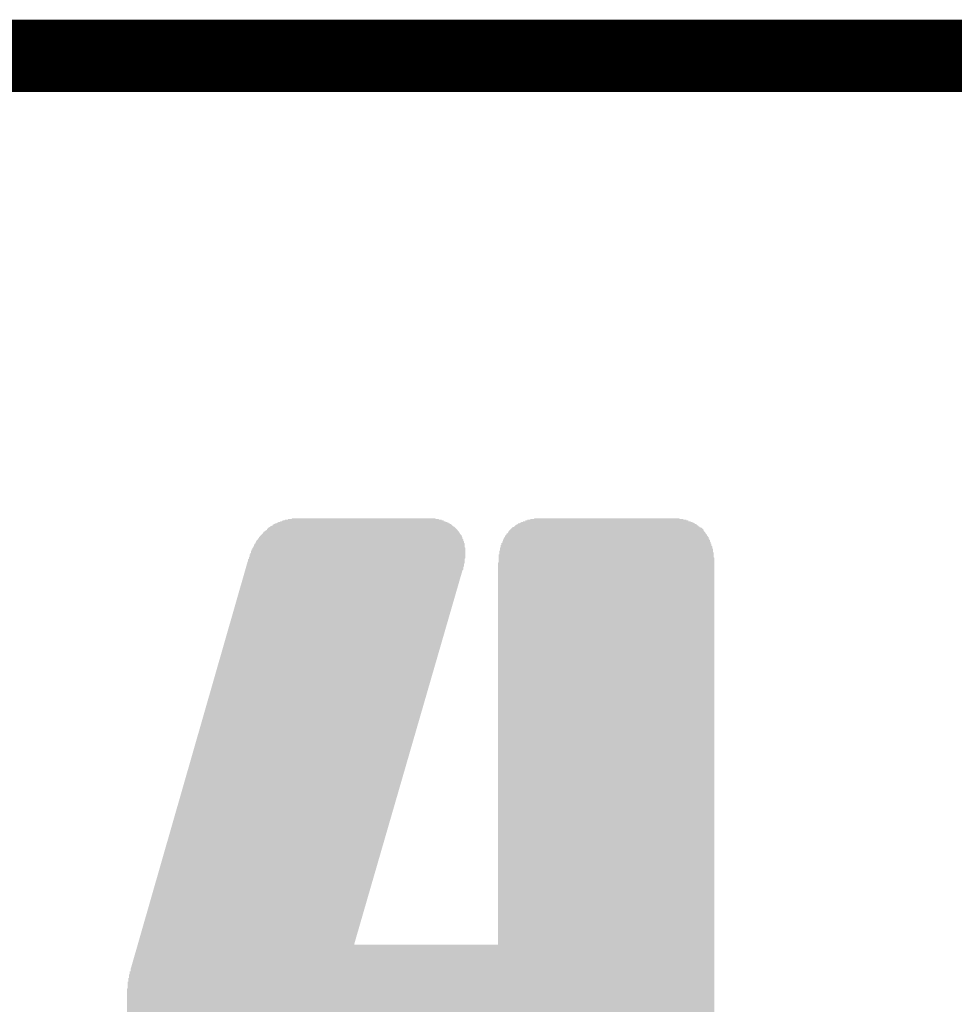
# Model space of a CAD drawing. Extents: x -9 to 122, y -9 to 65.
# Tile 153 of 256: x 51.67 to 54.96, y 61.16 to 64.63. Entities that reach past the tile are written whole.
import ezdxf

# ---------------------------------------------------------------- set-up
doc = ezdxf.new("R2010")
doc.units = 0
doc.layers.add('CLICKER_4_FOR_R7FA4M2A_V100_GKO', color=14, linetype='CONTINUOUS')
doc.layers.add('CLICKER_4_FOR_R7FA4M2A_V100_GTO', color=12, linetype='CONTINUOUS')

msp = doc.modelspace()

# ---------------------------------------------------------------- linework, layer by layer
at = {"layer": 'CLICKER_4_FOR_R7FA4M2A_V100_GKO', "const_width": 0.254}
msp.add_lwpolyline([(-4.83108, 64.50076), (117.96014, 64.50076)], dxfattribs=at)
at = {"layer": 'CLICKER_4_FOR_R7FA4M2A_V100_GTO'}
for points in [[(52.631346, 62.870086), (52.633878, 62.872614), (53.13934, 62.870086), (53.136806, 62.872614)], [(52.633878, 62.872614), (52.633886, 62.87262), (53.136806, 62.872614), (52.633886, 62.87262)], [(53.484786, 62.870086), (53.487318, 62.872614), (53.99786, 62.870086), (53.995326, 62.872614)], [(53.487318, 62.872614), (53.487326, 62.87262), (53.995326, 62.872614), (53.95976, 62.87262)], [(52.544986, 62.834526), (52.550064, 62.839602), (53.212992, 62.834526), (53.207916, 62.839602)], [(52.550064, 62.839602), (52.555132, 62.842138), (53.207916, 62.839602), (53.20538, 62.842138)], [(52.555132, 62.842138), (52.55514, 62.842142), (53.20538, 62.842138), (53.205374, 62.842142)], [(52.55514, 62.842142), (52.55768, 62.844678), (53.205374, 62.842142), (53.200304, 62.844678)], [(52.55768, 62.844678), (52.557684, 62.84468), (53.200304, 62.844678), (53.200302, 62.84468)], [(52.557684, 62.84468), (52.5653, 62.847236), (53.200302, 62.84468), (53.197746, 62.847236)], [(52.5653, 62.847236), (52.565314, 62.849766), (53.197746, 62.847236), (53.195216, 62.849766)], [(52.565314, 62.849766), (52.57037, 62.852294), (53.195216, 62.849766), (53.192686, 62.852294)], [(52.57037, 62.852294), (52.570382, 62.8523), (53.192686, 62.852294), (53.190146, 62.8523)], [(52.570382, 62.8523), (52.57545, 62.854834), (53.190146, 62.8523), (53.187606, 62.854834)], [(52.57545, 62.854834), (52.575464, 62.85484), (53.187606, 62.854834), (53.185082, 62.85484)], [(52.575464, 62.85484), (52.578006, 62.854846), (53.185082, 62.85484), (53.185082, 62.854846)], [(52.578006, 62.854846), (52.580522, 62.857358), (53.185082, 62.854846), (53.18506, 62.857358)], [(52.580522, 62.857358), (52.580546, 62.85738), (53.18506, 62.857358), (53.180002, 62.85738)], [(52.580546, 62.85738), (52.583086, 62.857386), (53.180002, 62.85738), (53.180002, 62.857386)], [(52.583086, 62.857386), (52.585602, 62.859898), (53.180002, 62.857386), (53.17998, 62.859898)], [(52.585602, 62.859898), (52.585626, 62.85992), (53.17998, 62.859898), (53.174906, 62.85992)], [(52.585626, 62.85992), (52.590706, 62.859926), (53.174906, 62.85992), (53.1749, 62.859926)], [(52.590706, 62.859926), (52.593238, 62.862454), (53.1749, 62.859926), (53.172366, 62.862454)], [(52.593238, 62.862454), (52.593246, 62.86246), (53.172366, 62.862454), (53.167302, 62.86246)], [(52.593246, 62.86246), (52.598326, 62.862466), (53.167302, 62.86246), (53.167302, 62.862466)], [(52.598326, 62.862466), (52.600842, 62.864978), (53.167302, 62.862466), (53.16728, 62.864978)], [(52.600842, 62.864978), (52.600866, 62.865), (53.16728, 62.864978), (53.159682, 62.865)], [(52.600866, 62.865), (52.605946, 62.865006), (53.159682, 62.865), (53.159682, 62.865006)], [(52.605946, 62.865006), (52.608462, 62.867518), (53.159682, 62.865006), (53.15966, 62.867518)], [(52.608462, 62.867518), (52.608486, 62.86754), (53.15966, 62.867518), (53.152046, 62.86754)], [(52.608486, 62.86754), (52.61864, 62.867562), (53.152046, 62.86754), (53.152024, 62.867562)], [(52.61864, 62.867562), (52.61866, 62.870074), (53.152024, 62.867562), (53.149506, 62.870074)], [(52.61866, 62.870074), (52.618662, 62.87008), (53.149506, 62.870074), (53.139346, 62.87008)], [(52.618662, 62.87008), (52.631346, 62.870086), (53.139346, 62.87008), (53.13934, 62.870086)], [(53.400956, 62.831974), (53.40858, 62.839596), (54.08168, 62.831974), (54.074062, 62.839596)], [(53.40858, 62.839596), (53.41112, 62.842136), (54.074062, 62.839596), (54.066456, 62.842136)], [(53.41112, 62.842136), (53.411126, 62.84214), (54.066456, 62.842136), (54.066456, 62.84214)], [(53.411126, 62.84214), (53.413666, 62.842146), (54.066456, 62.84214), (54.066456, 62.842146)], [(53.413666, 62.842146), (53.416178, 62.844658), (54.066456, 62.842146), (54.06644, 62.844658)], [(53.416178, 62.844658), (53.4162, 62.84468), (54.06644, 62.844658), (54.063922, 62.84468)], [(53.4162, 62.84468), (53.41872, 62.847198), (54.063922, 62.84468), (54.0639, 62.847198)], [(53.41872, 62.847198), (53.418742, 62.84722), (54.0639, 62.847198), (54.061366, 62.84722)], [(53.418742, 62.84722), (53.421278, 62.849754), (54.061366, 62.84722), (54.058826, 62.849754)], [(53.421278, 62.849754), (53.421286, 62.84976), (54.058826, 62.849754), (54.056302, 62.84976)], [(53.421286, 62.84976), (53.42636, 62.849782), (54.056302, 62.84976), (54.056302, 62.849782)], [(53.42636, 62.849782), (53.42638, 62.852278), (54.056302, 62.849782), (54.05628, 62.852278)], [(53.42638, 62.852278), (53.426382, 62.8523), (54.05628, 62.852278), (54.051222, 62.8523)], [(53.426382, 62.8523), (53.4289, 62.852322), (54.051222, 62.8523), (54.051222, 62.852322)], [(53.4289, 62.852322), (53.42892, 62.854818), (54.051222, 62.852322), (54.0512, 62.854818)], [(53.42892, 62.854818), (53.428922, 62.85484), (54.0512, 62.854818), (54.048666, 62.85484)], [(53.428922, 62.85484), (53.433986, 62.854846), (54.048666, 62.85484), (54.04866, 62.854846)], [(53.433986, 62.854846), (53.436518, 62.857374), (54.04866, 62.854846), (54.046126, 62.857374)], [(53.436518, 62.857374), (53.436526, 62.85738), (54.046126, 62.857374), (54.043586, 62.85738)], [(53.436526, 62.85738), (53.439066, 62.857386), (54.043586, 62.85738), (54.04358, 62.857386)], [(53.439066, 62.857386), (53.441598, 62.859914), (54.04358, 62.857386), (54.041046, 62.859914)], [(53.441598, 62.859914), (53.441606, 62.85992), (54.041046, 62.859914), (54.035982, 62.85992)], [(53.441606, 62.85992), (53.44668, 62.859942), (54.035982, 62.85992), (54.035982, 62.859942)], [(53.44668, 62.859942), (53.4467, 62.862438), (54.035982, 62.859942), (54.03596, 62.862438)], [(53.4467, 62.862438), (53.446702, 62.86246), (54.03596, 62.862438), (54.028362, 62.86246)], [(53.446702, 62.86246), (53.4543, 62.862482), (54.028362, 62.86246), (54.028362, 62.862482)], [(53.4543, 62.862482), (53.45432, 62.864978), (54.028362, 62.862482), (54.02834, 62.864978)], [(53.45432, 62.864978), (53.454322, 62.865), (54.02834, 62.864978), (54.020742, 62.865)], [(53.454322, 62.865), (53.46192, 62.865022), (54.020742, 62.865), (54.020742, 62.865022)], [(53.46192, 62.865022), (53.46194, 62.867518), (54.020742, 62.865022), (54.02072, 62.867518)], [(53.46194, 62.867518), (53.461942, 62.86754), (54.02072, 62.867518), (54.010582, 62.86754)], [(53.461942, 62.86754), (53.47208, 62.867562), (54.010582, 62.86754), (54.010582, 62.867562)], [(53.47208, 62.867562), (53.4721, 62.870058), (54.010582, 62.867562), (54.01056, 62.870058)], [(53.4721, 62.870058), (53.472102, 62.87008), (54.01056, 62.870058), (53.997866, 62.87008)], [(53.472102, 62.87008), (53.484786, 62.870086), (53.997866, 62.87008), (53.99786, 62.870086)], [(52.511966, 62.798966), (52.51449, 62.801494), (53.23585, 62.798966), (53.233326, 62.801494)], [(52.51449, 62.801494), (52.51703, 62.804036), (53.233326, 62.801494), (53.23332, 62.804036)], [(52.51703, 62.804036), (52.51704, 62.804046), (53.23332, 62.804036), (53.233316, 62.804046)], [(52.51704, 62.804046), (52.517062, 62.80658), (53.233316, 62.804046), (53.23205, 62.80658)], [(52.517062, 62.80658), (52.51958, 62.806602), (53.23205, 62.80658), (53.23204, 62.806602)], [(52.51958, 62.806602), (52.519584, 62.809116), (53.23204, 62.806602), (53.230782, 62.809116)], [(52.519584, 62.809116), (52.519586, 62.809126), (53.230782, 62.809116), (53.230782, 62.809126)], [(52.519586, 62.809126), (52.522112, 62.811654), (53.230782, 62.809126), (53.23078, 62.811654)], [(52.522112, 62.811654), (52.527196, 62.81674), (53.23078, 62.811654), (53.225702, 62.81674)], [(52.527196, 62.81674), (52.53227, 62.821816), (53.225702, 62.81674), (53.223162, 62.821816)], [(52.53227, 62.821816), (52.53228, 62.821826), (53.223162, 62.821816), (53.223154, 62.821826)], [(52.53228, 62.821826), (52.532292, 62.824354), (53.223154, 62.821826), (53.220626, 62.824354)], [(52.532292, 62.824354), (52.532294, 62.824366), (53.220626, 62.824354), (53.220626, 62.824366)], [(52.532294, 62.824366), (52.537312, 62.826878), (53.220626, 62.824366), (53.22062, 62.826878)], [(52.537312, 62.826878), (52.537356, 62.8269), (53.22062, 62.826878), (53.218094, 62.8269)], [(52.537356, 62.8269), (52.53736, 62.826902), (53.218094, 62.8269), (53.218094, 62.826902)], [(52.53736, 62.826902), (52.539904, 62.829442), (53.218094, 62.826902), (53.216816, 62.829442)], [(52.539904, 62.829442), (52.544944, 62.831976), (53.216816, 62.829442), (53.215542, 62.831976)], [(52.544944, 62.831976), (52.54498, 62.831994), (53.215542, 62.831976), (53.215524, 62.831994)], [(52.54498, 62.831994), (52.544986, 62.834526), (53.215524, 62.831994), (53.212992, 62.834526)], [(53.3781, 62.798966), (53.378104, 62.801478), (54.102012, 62.798966), (54.102, 62.801478)], [(53.378104, 62.8015), (53.378106, 62.801506), (54.099482, 62.8015), (54.099482, 62.801506)], [(53.378104, 62.801478), (53.378104, 62.8015), (54.102, 62.801478), (54.099482, 62.8015)], [(53.378106, 62.801506), (53.38064, 62.804046), (54.099482, 62.801506), (54.099472, 62.804046)], [(53.38064, 62.804046), (53.38066, 62.806558), (54.099472, 62.804046), (54.09946, 62.806558)], [(53.38066, 62.806558), (53.380662, 62.80658), (54.09946, 62.806558), (54.096942, 62.80658)], [(53.380662, 62.80658), (53.38318, 62.806602), (54.096942, 62.80658), (54.096942, 62.806602)], [(53.38318, 62.806602), (53.38319, 62.809114), (54.096942, 62.806602), (54.09692, 62.809114)], [(53.38319, 62.809114), (53.3832, 62.811654), (54.09692, 62.809114), (54.094386, 62.811654)], [(53.3832, 62.811654), (53.383202, 62.81166), (54.094386, 62.811654), (54.094386, 62.81166)], [(53.383202, 62.81166), (53.38572, 62.811682), (54.094386, 62.81166), (54.094386, 62.811682)], [(53.38572, 62.811682), (53.385724, 62.814194), (54.094386, 62.811682), (54.09438, 62.814194)], [(53.385724, 62.814194), (53.385726, 62.814206), (54.09438, 62.814194), (54.09437, 62.814206)], [(53.385726, 62.814206), (53.38826, 62.816746), (54.09437, 62.814206), (54.091832, 62.816746)], [(53.38826, 62.816746), (53.38828, 62.819274), (54.091832, 62.816746), (54.089306, 62.819274)], [(53.38828, 62.819274), (53.388282, 62.81928), (54.089306, 62.819274), (54.089306, 62.81928)], [(53.388282, 62.81928), (53.390806, 62.819286), (54.089306, 62.81928), (54.089306, 62.819286)], [(53.390806, 62.819286), (53.393316, 62.821798), (54.089306, 62.819286), (54.0893, 62.821798)], [(53.393316, 62.821798), (53.393338, 62.82182), (54.0893, 62.821798), (54.086782, 62.82182)], [(53.393338, 62.82182), (53.393342, 62.821824), (54.086782, 62.82182), (54.086782, 62.821824)], [(53.393342, 62.821824), (53.394606, 62.824354), (54.086782, 62.821824), (54.08676, 62.824354)], [(53.394606, 62.824354), (53.395882, 62.8269), (54.08676, 62.824354), (54.084218, 62.8269)], [(53.395882, 62.8269), (53.398416, 62.829434), (54.084218, 62.8269), (54.081686, 62.829434)], [(53.398416, 62.829434), (53.400956, 62.831974), (54.081686, 62.829434), (54.08168, 62.831974)], [(52.49418, 62.763422), (52.494184, 62.768474), (53.243478, 62.763422), (53.24348, 62.768474)], [(52.494184, 62.768474), (52.494186, 62.768486), (53.24348, 62.768474), (53.24347, 62.768486)], [(52.494186, 62.768486), (52.496708, 62.771014), (53.24347, 62.768486), (53.240946, 62.771014)], [(52.496708, 62.771014), (52.49672, 62.771026), (53.240946, 62.771014), (53.240946, 62.771026)], [(52.49672, 62.771026), (52.496742, 62.77356), (53.240946, 62.771026), (53.240946, 62.77356)], [(52.496742, 62.77356), (52.49926, 62.773582), (53.240946, 62.77356), (53.240946, 62.773582)], [(52.49926, 62.773582), (52.499266, 62.778646), (53.240946, 62.773582), (53.240944, 62.778646)], [(52.499266, 62.778646), (52.5018, 62.781186), (53.240944, 62.778646), (53.240942, 62.781186)], [(52.5018, 62.781186), (52.50182, 62.783714), (53.240942, 62.781186), (53.24094, 62.783714)], [(52.50182, 62.783714), (52.501822, 62.78372), (53.24094, 62.783714), (53.240936, 62.78372)], [(52.501822, 62.78372), (52.50434, 62.783742), (53.240936, 62.78372), (53.240914, 62.783742)], [(52.50434, 62.783742), (52.504344, 62.786254), (53.240914, 62.783742), (53.238406, 62.786254)], [(52.504344, 62.786254), (52.504346, 62.786266), (53.238406, 62.786254), (53.238406, 62.786266)], [(52.504346, 62.786266), (52.50688, 62.788806), (53.238406, 62.786266), (53.238404, 62.788806)], [(52.50688, 62.788806), (52.506884, 62.791334), (53.238404, 62.788806), (53.2384, 62.791334)], [(52.506884, 62.791334), (52.506886, 62.791346), (53.2384, 62.791334), (53.23839, 62.791346)], [(52.506886, 62.791346), (52.509408, 62.793874), (53.23839, 62.791346), (53.235866, 62.793874)], [(52.509408, 62.793874), (52.50942, 62.793886), (53.235866, 62.793874), (53.235866, 62.793886)], [(52.50942, 62.793886), (52.509442, 62.79642), (53.235866, 62.793886), (53.235864, 62.79642)], [(52.509442, 62.79642), (52.51196, 62.796442), (53.235864, 62.79642), (53.235864, 62.796442)], [(52.51196, 62.796442), (52.511964, 62.798954), (53.235864, 62.796442), (53.23586, 62.798954)], [(52.511964, 62.798954), (52.511966, 62.798966), (53.23586, 62.798954), (53.23585, 62.798966)], [(53.365404, 62.76594), (53.365406, 62.768486), (54.112182, 62.76594), (54.112176, 62.768486)], [(53.365406, 62.768486), (53.36794, 62.771026), (54.112176, 62.768486), (54.112168, 62.771026)], [(53.36794, 62.771026), (53.367946, 62.773554), (54.112168, 62.771026), (54.11216, 62.773554)], [(53.367946, 62.773554), (53.367954, 62.776094), (54.11216, 62.773554), (54.109626, 62.776094)], [(53.367954, 62.776094), (53.367962, 62.77864), (54.109626, 62.776094), (54.109624, 62.77864)], [(53.367962, 62.77864), (53.37048, 62.778662), (54.109624, 62.77864), (54.109624, 62.778662)], [(53.37048, 62.778662), (53.370494, 62.783698), (54.109624, 62.778662), (54.10962, 62.783698)], [(53.370494, 62.78372), (53.370502, 62.78626), (54.107102, 62.78372), (54.107092, 62.78626)], [(53.370494, 62.783698), (53.370494, 62.78372), (54.10962, 62.783698), (54.107102, 62.78372)], [(53.370502, 62.78626), (53.37302, 62.786282), (54.107092, 62.78626), (54.107092, 62.786282)], [(53.37302, 62.786282), (53.37303, 62.788794), (54.107092, 62.786282), (54.10708, 62.788794)], [(53.37303, 62.788794), (53.37304, 62.791334), (54.10708, 62.788794), (54.104546, 62.791334)], [(53.37304, 62.791334), (53.373042, 62.79134), (54.104546, 62.791334), (54.104546, 62.79134)], [(53.373042, 62.79134), (53.37556, 62.791362), (54.104546, 62.79134), (54.104546, 62.791362)], [(53.37556, 62.791362), (53.375564, 62.796398), (54.104546, 62.791362), (54.10454, 62.796398)], [(53.375564, 62.79642), (53.375566, 62.796426), (54.102022, 62.79642), (54.102022, 62.796426)], [(53.375564, 62.796398), (53.375564, 62.79642), (54.10454, 62.796398), (54.102022, 62.79642)], [(53.375566, 62.796426), (53.3781, 62.798966), (54.102022, 62.796426), (54.102012, 62.798966)], [(52.48148, 62.730386), (52.481482, 62.732914), (53.24095, 62.730386), (53.243474, 62.732914)], [(52.481482, 62.732914), (52.481486, 62.735466), (53.243474, 62.732914), (53.243474, 62.735466)], [(52.481486, 62.735466), (52.48402, 62.738006), (53.243474, 62.735466), (53.243474, 62.738006)], [(52.48402, 62.738006), (52.484042, 62.74562), (53.243474, 62.738006), (53.243476, 62.74562)], [(52.484042, 62.74562), (52.48656, 62.745642), (53.243476, 62.74562), (53.243476, 62.745642)], [(52.48656, 62.745642), (52.486582, 62.7507), (53.243476, 62.745642), (53.243476, 62.7507)], [(52.486582, 62.7507), (52.4891, 62.750722), (53.243476, 62.7507), (53.243476, 62.750722)], [(52.4891, 62.750722), (52.489122, 62.75832), (53.243476, 62.750722), (53.243478, 62.75832)], [(52.489122, 62.75832), (52.49164, 62.758342), (53.243478, 62.75832), (53.243478, 62.758342)], [(52.49164, 62.758342), (52.491662, 62.7634), (53.243478, 62.758342), (53.243478, 62.7634)], [(52.491662, 62.7634), (52.49418, 62.763422), (53.243478, 62.7634), (53.243478, 62.763422)], [(53.36032, 62.717686), (53.36033, 62.732914), (54.119778, 62.717686), (54.11978, 62.732914)], [(53.36033, 62.732914), (53.360332, 62.735454), (54.11978, 62.732914), (54.117246, 62.735454)], [(53.360332, 62.735454), (53.360342, 62.74562), (54.117246, 62.735454), (54.117244, 62.74562)], [(53.360342, 62.74562), (53.36286, 62.745642), (54.117244, 62.74562), (54.117244, 62.745642)], [(53.36286, 62.745642), (53.362872, 62.753218), (54.117244, 62.745642), (54.11724, 62.753218)], [(53.362872, 62.75324), (53.362882, 62.75832), (54.114722, 62.75324), (54.114714, 62.75832)], [(53.362872, 62.753218), (53.362872, 62.75324), (54.11724, 62.753218), (54.114722, 62.75324)], [(53.362882, 62.75832), (53.3654, 62.758342), (54.114714, 62.75832), (54.114714, 62.758342)], [(53.3654, 62.758342), (53.365404, 62.765918), (54.114714, 62.758342), (54.1147, 62.765918)], [(53.365404, 62.765918), (53.365404, 62.76594), (54.1147, 62.765918), (54.112182, 62.76594)], [(52.469108, 62.692274), (52.472018, 62.702418), (53.235854, 62.692274), (53.23586, 62.702418)], [(52.472018, 62.702418), (52.472024, 62.70244), (53.23586, 62.702418), (53.238378, 62.70244)], [(52.472024, 62.70244), (52.474938, 62.712594), (53.238378, 62.70244), (53.2384, 62.712594)], [(52.474938, 62.712594), (52.475668, 62.715134), (53.2384, 62.712594), (53.240934, 62.715134)], [(52.475668, 62.715134), (52.4764, 62.717682), (53.240934, 62.715134), (53.240934, 62.717682)], [(52.4764, 62.717682), (52.476422, 62.72022), (53.240934, 62.717682), (53.240936, 62.72022)], [(52.476422, 62.72022), (52.47894, 62.720242), (53.240936, 62.72022), (53.240936, 62.720242)], [(52.47894, 62.720242), (52.478946, 62.727846), (53.240936, 62.720242), (53.240938, 62.727846)], [(52.478946, 62.727846), (52.481468, 62.730374), (53.240938, 62.727846), (53.24094, 62.730374)], [(52.481468, 62.730374), (52.48148, 62.730386), (53.24094, 62.730374), (53.24095, 62.730386)], [(53.35778, 61.371502), (53.357786, 62.715146), (54.119776, 61.371502), (54.119778, 62.715146)], [(53.357786, 62.715146), (53.36032, 62.717686), (54.119778, 62.715146), (54.119778, 62.717686)], [(52.090784, 61.374018), (52.468378, 62.689736), (52.85232, 61.374018), (53.233318, 62.689736)], [(52.468378, 62.689736), (52.469108, 62.692274), (53.233318, 62.689736), (53.235854, 62.692274)], [(52.06746, 61.29274), (52.090056, 61.37148), (54.119776, 61.29274), (54.119776, 61.37148)], [(52.090056, 61.37148), (52.090784, 61.374018), (52.852342, 61.37148), (52.85232, 61.374018)], [(52.852342, 61.37148), (53.35778, 61.371502), (54.119776, 61.37148), (54.119776, 61.371502)], [(52.06238, 61.267362), (52.062402, 61.2775), (54.119776, 61.267362), (54.119776, 61.2775)], [(52.062402, 61.2775), (52.06492, 61.277522), (54.119776, 61.2775), (54.119776, 61.277522)], [(52.06492, 61.277522), (52.064922, 61.285122), (54.119776, 61.277522), (54.119776, 61.285122)], [(52.064922, 61.285122), (52.06746, 61.29274), (54.119776, 61.285122), (54.119776, 61.29274)], [(52.05476, 61.219086), (52.054782, 61.24194), (54.119776, 61.219086), (54.119776, 61.24194)], [(52.054782, 61.24194), (52.0573, 61.241962), (54.119776, 61.24194), (54.119776, 61.241962)], [(52.0573, 61.241962), (52.057322, 61.25464), (54.119776, 61.241962), (54.119776, 61.25464)], [(52.057322, 61.25464), (52.05984, 61.254662), (54.119776, 61.25464), (54.119776, 61.254662)], [(52.05984, 61.254662), (52.059862, 61.26734), (54.119776, 61.254662), (54.119776, 61.26734)], [(52.059862, 61.26734), (52.06238, 61.267362), (54.119776, 61.26734), (54.119776, 61.267362)], [(52.05222, 60.883806), (52.052226, 61.216546), (54.119774, 60.883806), (54.119776, 61.216546)], [(52.052226, 61.216546), (52.05476, 61.219086), (54.119776, 61.216546), (54.119776, 61.219086)]]:
    msp.add_solid(points, dxfattribs=at)

doc.saveas('drawing.dxf')
